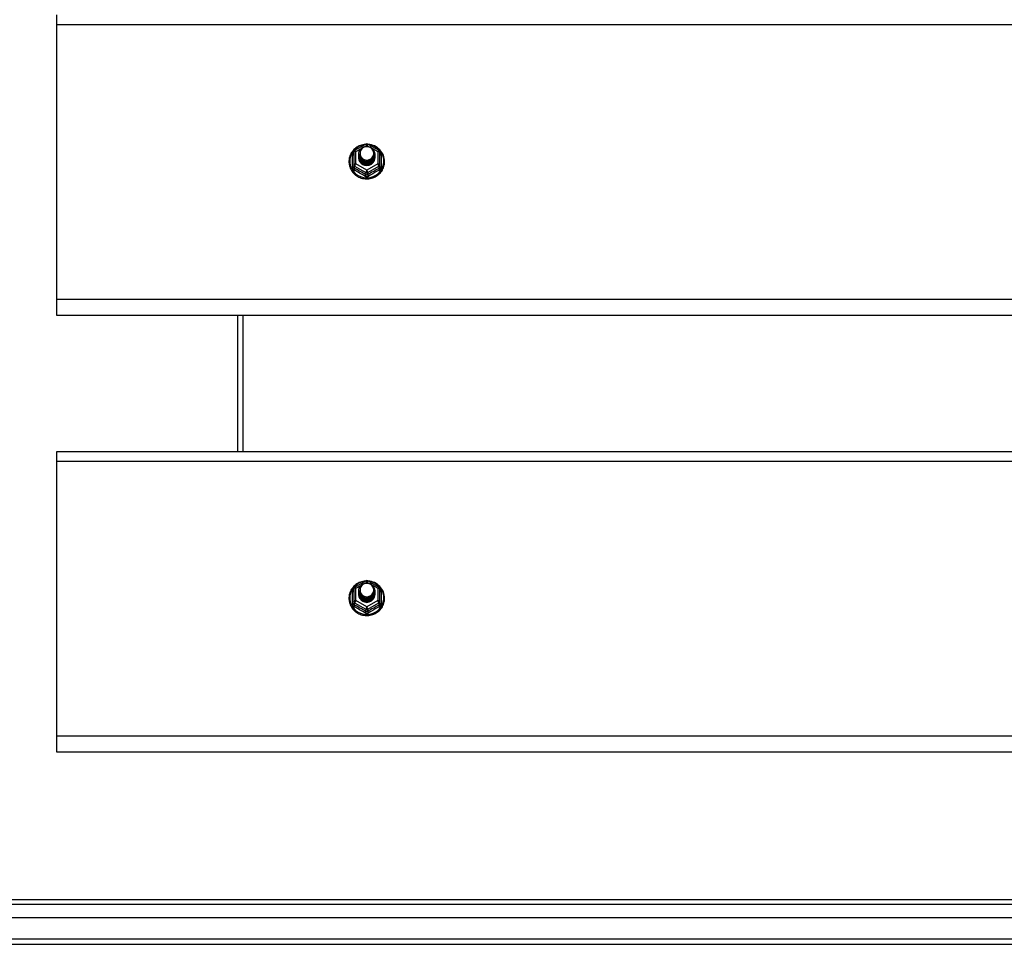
# Model space of a CAD drawing. Header units: inches. Extents: x 96 to 240, y 68 to 107.
# Tile 17 of 27: x 130 to 149, y 69 to 87. Entities that reach past the tile are written whole.
import ezdxf

# ---------------------------------------------------------------- set-up
doc = ezdxf.new("R2010")
doc.units = ezdxf.units.IN
doc.header["$MEASUREMENT"] = 0
doc.layers.add('Visible Edges(ANSI)', color=7, linetype='Continuous', lineweight=25)
doc.layers.add('Visible Tangent Edges(ANSI)', color=7, linetype='Continuous', lineweight=25)

msp = doc.modelspace()

# ---------------------------------------------------------------- linework, layer by layer
at = {"layer": 'Visible Edges(ANSI)'}
for p, q in [((130.608, 86.501), (130.608, 86.687)), ((130.608, 81.182), (130.608, 86.501)), ((136.374, 84.066), (136.588, 84.186)), ((136.627, 84.186), (136.841, 84.066)), ((136.354, 84.031), (136.354, 83.792)), ((136.454, 84), (136.454, 84.001)), ((136.454, 83.988), (136.454, 83.988)), ((136.454, 83.975), (136.454, 83.976)), ((136.454, 83.963), (136.454, 83.963)), ((136.454, 83.95), (136.454, 83.951)), ((136.454, 83.938), (136.454, 83.938)), ((136.454, 83.925), (136.454, 83.926)), ((136.761, 83.994), (136.761, 83.995)), ((136.761, 83.982), (136.761, 83.982)), ((136.761, 83.969), (136.761, 83.969)), ((136.761, 83.957), (136.761, 83.957)), ((136.761, 83.944), (136.761, 83.944)), ((136.761, 83.931), (136.761, 83.932)), ((136.862, 83.792), (136.862, 84.031)), ((136.354, 83.792), (136.354, 83.747)), ((136.59, 83.779), (136.588, 83.77)), ((136.862, 83.747), (136.862, 83.792)), ((130.608, 80.868), (130.608, 81.182)), ((167.242, 80.868), (130.608, 80.868)), ((134.108, 80.868), (134.108, 78.237)), ((130.608, 78.051), (130.608, 78.237)), ((130.608, 78.237), (167.242, 78.237)), ((130.608, 72.732), (130.608, 78.051)), ((136.374, 75.616), (136.588, 75.736)), ((136.627, 75.736), (136.841, 75.616)), ((136.354, 75.581), (136.354, 75.342)), ((136.454, 75.55), (136.454, 75.551)), ((136.454, 75.538), (136.454, 75.538)), ((136.454, 75.525), (136.454, 75.526)), ((136.454, 75.513), (136.454, 75.513)), ((136.454, 75.5), (136.454, 75.501)), ((136.454, 75.488), (136.454, 75.488)), ((136.761, 75.544), (136.761, 75.545)), ((136.761, 75.532), (136.761, 75.532)), ((136.761, 75.519), (136.761, 75.519)), ((136.761, 75.507), (136.761, 75.507)), ((136.761, 75.494), (136.761, 75.494)), ((136.761, 75.481), (136.761, 75.482)), ((136.862, 75.342), (136.862, 75.581)), ((136.354, 75.342), (136.354, 75.297)), ((136.454, 75.475), (136.454, 75.476)), ((136.59, 75.329), (136.588, 75.32)), ((136.862, 75.297), (136.862, 75.342)), ((130.608, 72.418), (130.608, 72.732)), ((167.242, 72.418), (130.608, 72.418)), ((97.005, 69.568), (167.211, 69.568)), ((167.399, 69.214), (96.816, 69.214)), ((96.207, 68.702), (168.009, 68.702))]:
    msp.add_line(p, q, dxfattribs=at)
at = {"layer": 'Visible Edges(ANSI)', "flags": 128}
for points in [[(136.582, 84.182), (136.557, 84.179), (136.532, 84.175), (136.508, 84.169), (136.485, 84.161), (136.462, 84.151), (136.439, 84.14), (136.418, 84.128), (136.398, 84.114), (136.378, 84.098), (136.36, 84.082), (136.344, 84.064), (136.328, 84.044), (136.314, 84.024), (136.302, 84.003), (136.291, 83.981), (136.282, 83.959), (136.274, 83.936), (136.269, 83.912), (136.265, 83.888), (136.263, 83.864), (136.263, 83.839), (136.264, 83.815), (136.268, 83.791), (136.273, 83.767), (136.28, 83.744), (136.288, 83.721), (136.299, 83.699), (136.311, 83.678), (136.324, 83.657), (136.339, 83.638), (136.356, 83.62), (136.373, 83.602), (136.392, 83.587), (136.412, 83.572), (136.433, 83.559), (136.455, 83.548), (136.478, 83.538), (136.502, 83.53), (136.526, 83.523), (136.55, 83.518), (136.575, 83.515), (136.6, 83.514), (136.625, 83.514), (136.649, 83.516), (136.674, 83.52), (136.698, 83.525), (136.722, 83.532), (136.745, 83.541), (136.768, 83.552), (136.79, 83.564), (136.81, 83.577), (136.83, 83.592), (136.849, 83.608), (136.866, 83.626), (136.882, 83.645), (136.896, 83.664), (136.909, 83.685), (136.921, 83.707), (136.93, 83.729), (136.938, 83.752), (136.945, 83.776), (136.949, 83.8), (136.952, 83.824), (136.953, 83.848)], [(136.475, 83.927), (136.459, 83.966), (136.454, 84.007), (136.462, 84.048), (136.482, 84.085), (136.512, 84.115), (136.55, 84.136), (136.592, 84.146), (136.636, 84.143), (136.677, 84.129), (136.713, 84.104), (136.74, 84.071), (136.757, 84.031), (136.761, 83.988), (136.753, 83.946), (136.733, 83.908), (136.703, 83.877), (136.666, 83.855), (136.623, 83.844), (136.579, 83.845), (136.538, 83.858), (136.502, 83.882), (136.475, 83.914), (136.459, 83.953), (136.454, 83.994)], [(136.492, 84.072), (136.491, 84.069), (136.489, 84.067), (136.488, 84.064), (136.487, 84.062), (136.486, 84.059), (136.485, 84.056), (136.484, 84.054), (136.483, 84.051), (136.482, 84.048), (136.482, 84.046), (136.481, 84.043), (136.48, 84.04), (136.48, 84.037), (136.479, 84.035), (136.479, 84.032), (136.479, 84.029), (136.478, 84.026), (136.478, 84.023), (136.478, 84.021), (136.478, 84.018), (136.478, 84.015), (136.478, 84.012), (136.478, 84.009), (136.478, 84.007)], [(136.494, 83.902), (136.516, 83.884), (136.543, 83.869), (136.571, 83.861), (136.601, 83.857), (136.631, 83.86), (136.66, 83.868), (136.686, 83.882), (136.71, 83.901), (136.728, 83.924), (136.742, 83.95), (136.75, 83.978), (136.752, 84.007), (136.747, 84.036), (136.736, 84.063), (136.72, 84.088), (136.699, 84.109), (136.674, 84.125), (136.645, 84.135), (136.616, 84.139), (136.586, 84.137), (136.557, 84.129), (136.531, 84.115), (136.509, 84.095), (136.492, 84.072)], [(136.953, 83.848), (136.951, 83.879), (136.947, 83.91), (136.939, 83.941), (136.929, 83.971), (136.916, 83.999), (136.9, 84.026), (136.881, 84.052), (136.86, 84.076), (136.837, 84.098), (136.812, 84.118), (136.786, 84.135), (136.757, 84.15), (136.728, 84.162), (136.697, 84.171), (136.666, 84.178), (136.634, 84.182)], [(136.454, 84), (136.454, 83.996), (136.454, 83.991), (136.455, 83.987), (136.455, 83.983), (136.456, 83.978), (136.457, 83.974), (136.458, 83.969), (136.459, 83.965), (136.46, 83.961), (136.461, 83.956), (136.463, 83.952), (136.464, 83.948), (136.466, 83.944), (136.468, 83.94), (136.47, 83.936), (136.472, 83.932), (136.474, 83.928), (136.477, 83.924), (136.479, 83.92), (136.482, 83.916), (136.485, 83.913), (136.488, 83.909), (136.491, 83.906), (136.494, 83.902)], [(136.454, 83.988), (136.455, 83.969), (136.459, 83.95), (136.466, 83.932), (136.475, 83.915), (136.486, 83.899), (136.499, 83.884), (136.514, 83.872), (136.531, 83.861), (136.549, 83.853), (136.568, 83.847), (136.588, 83.844), (136.608, 83.843), (136.628, 83.844), (136.647, 83.848), (136.666, 83.855), (136.684, 83.863), (136.701, 83.875), (136.716, 83.888), (136.729, 83.902), (136.741, 83.919), (136.75, 83.937), (136.756, 83.955), (136.76, 83.974), (136.761, 83.994)], [(136.761, 83.988), (136.761, 83.968), (136.757, 83.948), (136.751, 83.929), (136.743, 83.91), (136.732, 83.893), (136.718, 83.878), (136.703, 83.864), (136.686, 83.852), (136.668, 83.843), (136.648, 83.836), (136.628, 83.832), (136.608, 83.83), (136.587, 83.831), (136.567, 83.835), (136.547, 83.842), (136.529, 83.85), (136.512, 83.861), (136.497, 83.875), (136.484, 83.89), (136.473, 83.906), (136.464, 83.924), (136.458, 83.943), (136.455, 83.962), (136.454, 83.982)], [(136.454, 83.975), (136.455, 83.956), (136.459, 83.937), (136.466, 83.919), (136.475, 83.902), (136.486, 83.886), (136.499, 83.872), (136.514, 83.859), (136.531, 83.849), (136.549, 83.841), (136.568, 83.835), (136.588, 83.831), (136.608, 83.83), (136.628, 83.832), (136.647, 83.836), (136.666, 83.842), (136.684, 83.851), (136.701, 83.862), (136.716, 83.875), (136.729, 83.89), (136.741, 83.906), (136.75, 83.924), (136.756, 83.943), (136.76, 83.962), (136.761, 83.982)], [(136.761, 83.976), (136.761, 83.955), (136.757, 83.935), (136.751, 83.916), (136.743, 83.898), (136.732, 83.881), (136.718, 83.865), (136.703, 83.851), (136.686, 83.84), (136.668, 83.831), (136.648, 83.824), (136.628, 83.819), (136.608, 83.818), (136.587, 83.819), (136.567, 83.823), (136.547, 83.829), (136.529, 83.838), (136.512, 83.849), (136.497, 83.862), (136.484, 83.877), (136.473, 83.894), (136.464, 83.911), (136.458, 83.93), (136.455, 83.95), (136.454, 83.969)], [(136.454, 83.963), (136.455, 83.944), (136.459, 83.925), (136.466, 83.907), (136.475, 83.89), (136.486, 83.874), (136.499, 83.859), (136.514, 83.847), (136.531, 83.836), (136.549, 83.828), (136.568, 83.822), (136.588, 83.818), (136.608, 83.817), (136.628, 83.819), (136.647, 83.823), (136.666, 83.83), (136.684, 83.838), (136.701, 83.849), (136.716, 83.863), (136.729, 83.877), (136.741, 83.894), (136.75, 83.911), (136.756, 83.93), (136.76, 83.949), (136.761, 83.969)], [(136.761, 83.963), (136.761, 83.943), (136.757, 83.923), (136.751, 83.904), (136.743, 83.885), (136.732, 83.868), (136.718, 83.853), (136.703, 83.839), (136.686, 83.827), (136.668, 83.818), (136.648, 83.811), (136.628, 83.807), (136.608, 83.805), (136.587, 83.806), (136.567, 83.81), (136.547, 83.816), (136.529, 83.825), (136.512, 83.836), (136.497, 83.849), (136.484, 83.864), (136.473, 83.881), (136.464, 83.899), (136.458, 83.918), (136.455, 83.937), (136.454, 83.957)], [(136.454, 83.95), (136.455, 83.931), (136.459, 83.912), (136.466, 83.894), (136.475, 83.877), (136.486, 83.861), (136.499, 83.847), (136.514, 83.834), (136.531, 83.824), (136.549, 83.815), (136.568, 83.809), (136.588, 83.806), (136.608, 83.805), (136.628, 83.806), (136.647, 83.81), (136.666, 83.817), (136.684, 83.826), (136.701, 83.837), (136.716, 83.85), (136.729, 83.865), (136.741, 83.881), (136.75, 83.899), (136.756, 83.918), (136.76, 83.937), (136.761, 83.957)], [(136.761, 83.95), (136.761, 83.93), (136.757, 83.91), (136.751, 83.891), (136.743, 83.873), (136.732, 83.856), (136.718, 83.84), (136.703, 83.826), (136.686, 83.815), (136.668, 83.805), (136.648, 83.799), (136.628, 83.794), (136.608, 83.793), (136.587, 83.794), (136.567, 83.798), (136.547, 83.804), (136.529, 83.813), (136.512, 83.824), (136.497, 83.837), (136.484, 83.852), (136.473, 83.868), (136.464, 83.886), (136.458, 83.905), (136.455, 83.925), (136.454, 83.944)], [(136.454, 83.938), (136.455, 83.919), (136.459, 83.9), (136.466, 83.882), (136.475, 83.865), (136.486, 83.849), (136.499, 83.834), (136.514, 83.822), (136.531, 83.811), (136.549, 83.803), (136.568, 83.797), (136.588, 83.793), (136.608, 83.792), (136.628, 83.794), (136.647, 83.798), (136.666, 83.804), (136.684, 83.813), (136.701, 83.824), (136.716, 83.837), (136.729, 83.852), (136.741, 83.869), (136.75, 83.886), (136.756, 83.905), (136.76, 83.924), (136.761, 83.944)], [(136.761, 83.938), (136.761, 83.918), (136.757, 83.898), (136.751, 83.878), (136.743, 83.86), (136.732, 83.843), (136.718, 83.827), (136.703, 83.814), (136.686, 83.802), (136.668, 83.793), (136.648, 83.786), (136.628, 83.782), (136.608, 83.78), (136.587, 83.781), (136.567, 83.785), (136.547, 83.791), (136.529, 83.8), (136.512, 83.811), (136.497, 83.824), (136.484, 83.839), (136.473, 83.856), (136.464, 83.874), (136.458, 83.893), (136.455, 83.912), (136.454, 83.932)], [(136.454, 83.925), (136.455, 83.906), (136.459, 83.887), (136.466, 83.869), (136.475, 83.852), (136.486, 83.836), (136.499, 83.822), (136.514, 83.809), (136.531, 83.799), (136.549, 83.79), (136.568, 83.784), (136.588, 83.781), (136.608, 83.78), (136.628, 83.781), (136.647, 83.785), (136.666, 83.792), (136.684, 83.801), (136.701, 83.812), (136.716, 83.825), (136.729, 83.84), (136.741, 83.856), (136.75, 83.874), (136.756, 83.892), (136.76, 83.912), (136.761, 83.931)], [(136.588, 83.77), (136.58, 83.772), (136.572, 83.773), (136.564, 83.776), (136.556, 83.778), (136.549, 83.781), (136.541, 83.784), (136.534, 83.788), (136.527, 83.792), (136.52, 83.797), (136.513, 83.801), (136.507, 83.806), (136.501, 83.812), (136.496, 83.818), (136.49, 83.824), (136.485, 83.83), (136.48, 83.836), (136.476, 83.843), (136.472, 83.85), (136.469, 83.857), (136.466, 83.864), (136.463, 83.872), (136.461, 83.879), (136.459, 83.887), (136.457, 83.895)], [(136.492, 83.941), (136.491, 83.941), (136.491, 83.94), (136.49, 83.94), (136.489, 83.939), (136.489, 83.938), (136.488, 83.938), (136.487, 83.937), (136.486, 83.937), (136.486, 83.936), (136.485, 83.935), (136.484, 83.935), (136.484, 83.934), (136.483, 83.934), (136.482, 83.933), (136.481, 83.932), (136.481, 83.932), (136.48, 83.931), (136.479, 83.931), (136.479, 83.93), (136.478, 83.929), (136.477, 83.929), (136.476, 83.928), (136.476, 83.928), (136.475, 83.927)], [(136.478, 84.007), (136.478, 84.004), (136.478, 84.001), (136.478, 83.998), (136.478, 83.995), (136.478, 83.993), (136.478, 83.99), (136.478, 83.987), (136.479, 83.984), (136.479, 83.981), (136.479, 83.979), (136.48, 83.976), (136.481, 83.973), (136.481, 83.97), (136.482, 83.968), (136.483, 83.965), (136.483, 83.962), (136.484, 83.96), (136.485, 83.957), (136.486, 83.954), (136.487, 83.952), (136.488, 83.949), (136.49, 83.947), (136.491, 83.944), (136.492, 83.941)], [(136.582, 75.732), (136.557, 75.729), (136.532, 75.725), (136.508, 75.719), (136.485, 75.711), (136.462, 75.701), (136.439, 75.69), (136.418, 75.678), (136.398, 75.664), (136.378, 75.648), (136.36, 75.632), (136.344, 75.614), (136.328, 75.594), (136.314, 75.574), (136.302, 75.553), (136.291, 75.531), (136.282, 75.509), (136.274, 75.486), (136.269, 75.462), (136.265, 75.438), (136.263, 75.414), (136.263, 75.389), (136.264, 75.365), (136.268, 75.341), (136.273, 75.317), (136.28, 75.294), (136.288, 75.271), (136.299, 75.249), (136.311, 75.228), (136.324, 75.207), (136.339, 75.188), (136.356, 75.17), (136.373, 75.152), (136.392, 75.137), (136.412, 75.122), (136.433, 75.109), (136.455, 75.098), (136.478, 75.088), (136.502, 75.08), (136.526, 75.073), (136.55, 75.068), (136.575, 75.065), (136.6, 75.064), (136.625, 75.064), (136.649, 75.066), (136.674, 75.07), (136.698, 75.075), (136.722, 75.082), (136.745, 75.091), (136.768, 75.102), (136.79, 75.114), (136.81, 75.127), (136.83, 75.142), (136.849, 75.158), (136.866, 75.176), (136.882, 75.195), (136.896, 75.214), (136.909, 75.235), (136.921, 75.257), (136.93, 75.279), (136.938, 75.302), (136.945, 75.326), (136.949, 75.35), (136.952, 75.374), (136.953, 75.398)], [(136.475, 75.477), (136.459, 75.516), (136.454, 75.557), (136.462, 75.598), (136.482, 75.635), (136.512, 75.665), (136.55, 75.686), (136.592, 75.696), (136.636, 75.693), (136.677, 75.679), (136.713, 75.654), (136.74, 75.621), (136.757, 75.581), (136.761, 75.538), (136.753, 75.496), (136.733, 75.458), (136.703, 75.427), (136.666, 75.405), (136.623, 75.394), (136.579, 75.395), (136.538, 75.408), (136.502, 75.432), (136.475, 75.464), (136.459, 75.503), (136.454, 75.544)], [(136.494, 75.452), (136.516, 75.434), (136.543, 75.419), (136.571, 75.411), (136.601, 75.407), (136.631, 75.41), (136.66, 75.418), (136.686, 75.432), (136.71, 75.451), (136.728, 75.474), (136.742, 75.5), (136.75, 75.528), (136.752, 75.557), (136.747, 75.586), (136.736, 75.613), (136.72, 75.638), (136.699, 75.659), (136.674, 75.675), (136.645, 75.685), (136.616, 75.689), (136.586, 75.687), (136.557, 75.679), (136.531, 75.665), (136.509, 75.645), (136.492, 75.622)], [(136.953, 75.398), (136.951, 75.429), (136.947, 75.46), (136.939, 75.491), (136.929, 75.521), (136.916, 75.549), (136.9, 75.576), (136.881, 75.602), (136.86, 75.626), (136.837, 75.648), (136.812, 75.668), (136.786, 75.685), (136.757, 75.7), (136.728, 75.712), (136.697, 75.721), (136.666, 75.728), (136.634, 75.732)], [(136.454, 75.55), (136.454, 75.546), (136.454, 75.541), (136.455, 75.537), (136.455, 75.533), (136.456, 75.528), (136.457, 75.524), (136.458, 75.519), (136.459, 75.515), (136.46, 75.511), (136.461, 75.506), (136.463, 75.502), (136.464, 75.498), (136.466, 75.494), (136.468, 75.49), (136.47, 75.486), (136.472, 75.482), (136.474, 75.478), (136.477, 75.474), (136.479, 75.47), (136.482, 75.466), (136.485, 75.463), (136.488, 75.459), (136.491, 75.456), (136.494, 75.452)], [(136.454, 75.538), (136.455, 75.519), (136.459, 75.5), (136.466, 75.482), (136.475, 75.465), (136.486, 75.449), (136.499, 75.434), (136.514, 75.422), (136.531, 75.411), (136.549, 75.403), (136.568, 75.397), (136.588, 75.394), (136.608, 75.393), (136.628, 75.394), (136.647, 75.398), (136.666, 75.405), (136.684, 75.413), (136.701, 75.425), (136.716, 75.438), (136.729, 75.452), (136.741, 75.469), (136.75, 75.487), (136.756, 75.505), (136.76, 75.524), (136.761, 75.544)], [(136.761, 75.538), (136.761, 75.518), (136.757, 75.498), (136.751, 75.479), (136.743, 75.46), (136.732, 75.443), (136.718, 75.428), (136.703, 75.414), (136.686, 75.402), (136.668, 75.393), (136.648, 75.386), (136.628, 75.382), (136.608, 75.38), (136.587, 75.381), (136.567, 75.385), (136.547, 75.392), (136.529, 75.4), (136.512, 75.411), (136.497, 75.425), (136.484, 75.44), (136.473, 75.456), (136.464, 75.474), (136.458, 75.493), (136.455, 75.512), (136.454, 75.532)], [(136.454, 75.525), (136.455, 75.506), (136.459, 75.487), (136.466, 75.469), (136.475, 75.452), (136.486, 75.436), (136.499, 75.422), (136.514, 75.409), (136.531, 75.399), (136.549, 75.391), (136.568, 75.385), (136.588, 75.381), (136.608, 75.38), (136.628, 75.382), (136.647, 75.386), (136.666, 75.392), (136.684, 75.401), (136.701, 75.412), (136.716, 75.425), (136.729, 75.44), (136.741, 75.456), (136.75, 75.474), (136.756, 75.493), (136.76, 75.512), (136.761, 75.532)], [(136.761, 75.526), (136.761, 75.505), (136.757, 75.485), (136.751, 75.466), (136.743, 75.448), (136.732, 75.431), (136.718, 75.415), (136.703, 75.401), (136.686, 75.39), (136.668, 75.381), (136.648, 75.374), (136.628, 75.369), (136.608, 75.368), (136.587, 75.369), (136.567, 75.373), (136.547, 75.379), (136.529, 75.388), (136.512, 75.399), (136.497, 75.412), (136.484, 75.427), (136.473, 75.444), (136.464, 75.461), (136.458, 75.48), (136.455, 75.5), (136.454, 75.519)], [(136.454, 75.513), (136.455, 75.494), (136.459, 75.475), (136.466, 75.457), (136.475, 75.44), (136.486, 75.424), (136.499, 75.409), (136.514, 75.397), (136.531, 75.386), (136.549, 75.378), (136.568, 75.372), (136.588, 75.368), (136.608, 75.367), (136.628, 75.369), (136.647, 75.373), (136.666, 75.38), (136.684, 75.388), (136.701, 75.399), (136.716, 75.413), (136.729, 75.427), (136.741, 75.444), (136.75, 75.461), (136.756, 75.48), (136.76, 75.499), (136.761, 75.519)], [(136.761, 75.513), (136.761, 75.493), (136.757, 75.473), (136.751, 75.454), (136.743, 75.435), (136.732, 75.418), (136.718, 75.403), (136.703, 75.389), (136.686, 75.377), (136.668, 75.368), (136.648, 75.361), (136.628, 75.357), (136.608, 75.355), (136.587, 75.356), (136.567, 75.36), (136.547, 75.366), (136.529, 75.375), (136.512, 75.386), (136.497, 75.399), (136.484, 75.414), (136.473, 75.431), (136.464, 75.449), (136.458, 75.468), (136.455, 75.487), (136.454, 75.507)], [(136.454, 75.5), (136.455, 75.481), (136.459, 75.462), (136.466, 75.444), (136.475, 75.427), (136.486, 75.411), (136.499, 75.397), (136.514, 75.384), (136.531, 75.374), (136.549, 75.365), (136.568, 75.359), (136.588, 75.356), (136.608, 75.355), (136.628, 75.356), (136.647, 75.36), (136.666, 75.367), (136.684, 75.376), (136.701, 75.387), (136.716, 75.4), (136.729, 75.415), (136.741, 75.431), (136.75, 75.449), (136.756, 75.468), (136.76, 75.487), (136.761, 75.507)], [(136.761, 75.5), (136.761, 75.48), (136.757, 75.46), (136.751, 75.441), (136.743, 75.423), (136.732, 75.406), (136.718, 75.39), (136.703, 75.376), (136.686, 75.365), (136.668, 75.355), (136.648, 75.349), (136.628, 75.344), (136.608, 75.343), (136.587, 75.344), (136.567, 75.348), (136.547, 75.354), (136.529, 75.363), (136.512, 75.374), (136.497, 75.387), (136.484, 75.402), (136.473, 75.418), (136.464, 75.436), (136.458, 75.455), (136.455, 75.475), (136.454, 75.494)], [(136.454, 75.488), (136.455, 75.469), (136.459, 75.45), (136.466, 75.432), (136.475, 75.415), (136.486, 75.399), (136.499, 75.384), (136.514, 75.372), (136.531, 75.361), (136.549, 75.353), (136.568, 75.347), (136.588, 75.343), (136.608, 75.342), (136.628, 75.344), (136.647, 75.348), (136.666, 75.354), (136.684, 75.363), (136.701, 75.374), (136.716, 75.387), (136.729, 75.402), (136.741, 75.419), (136.75, 75.436), (136.756, 75.455), (136.76, 75.474), (136.761, 75.494)], [(136.761, 75.488), (136.761, 75.468), (136.757, 75.448), (136.751, 75.428), (136.743, 75.41), (136.732, 75.393), (136.718, 75.377), (136.703, 75.364), (136.686, 75.352), (136.668, 75.343), (136.648, 75.336), (136.628, 75.332), (136.608, 75.33), (136.587, 75.331), (136.567, 75.335), (136.547, 75.341), (136.529, 75.35), (136.512, 75.361), (136.497, 75.374), (136.484, 75.389), (136.473, 75.406), (136.464, 75.424), (136.458, 75.443), (136.455, 75.462), (136.454, 75.482)], [(136.454, 75.475), (136.455, 75.456), (136.459, 75.437), (136.466, 75.419), (136.475, 75.402), (136.486, 75.386), (136.499, 75.372), (136.514, 75.359), (136.531, 75.349), (136.549, 75.34), (136.568, 75.334), (136.588, 75.331), (136.608, 75.33), (136.628, 75.331), (136.647, 75.335), (136.666, 75.342), (136.684, 75.351), (136.701, 75.362), (136.716, 75.375), (136.729, 75.39), (136.741, 75.406), (136.75, 75.424), (136.756, 75.442), (136.76, 75.462), (136.761, 75.481)], [(136.492, 75.491), (136.491, 75.491), (136.491, 75.49), (136.49, 75.49), (136.489, 75.489), (136.489, 75.488), (136.488, 75.488), (136.487, 75.487), (136.486, 75.487), (136.486, 75.486), (136.485, 75.485), (136.484, 75.485), (136.484, 75.484), (136.483, 75.484), (136.482, 75.483), (136.481, 75.482), (136.481, 75.482), (136.48, 75.481), (136.479, 75.481), (136.479, 75.48), (136.478, 75.479), (136.477, 75.479), (136.476, 75.478), (136.476, 75.478), (136.475, 75.477)], [(136.492, 75.622), (136.491, 75.619), (136.489, 75.617), (136.488, 75.614), (136.487, 75.612), (136.486, 75.609), (136.485, 75.606), (136.484, 75.604), (136.483, 75.601), (136.482, 75.598), (136.482, 75.596), (136.481, 75.593), (136.48, 75.59), (136.48, 75.587), (136.479, 75.585), (136.479, 75.582), (136.479, 75.579), (136.478, 75.576), (136.478, 75.573), (136.478, 75.571), (136.478, 75.568), (136.478, 75.565), (136.478, 75.562), (136.478, 75.559), (136.478, 75.557)], [(136.478, 75.557), (136.478, 75.554), (136.478, 75.551), (136.478, 75.548), (136.478, 75.545), (136.478, 75.543), (136.478, 75.54), (136.478, 75.537), (136.479, 75.534), (136.479, 75.531), (136.479, 75.529), (136.48, 75.526), (136.481, 75.523), (136.481, 75.52), (136.482, 75.518), (136.483, 75.515), (136.483, 75.512), (136.484, 75.51), (136.485, 75.507), (136.486, 75.504), (136.487, 75.502), (136.488, 75.499), (136.49, 75.497), (136.491, 75.494), (136.492, 75.491)], [(136.588, 75.32), (136.58, 75.322), (136.572, 75.323), (136.564, 75.326), (136.556, 75.328), (136.549, 75.331), (136.541, 75.334), (136.534, 75.338), (136.527, 75.342), (136.52, 75.347), (136.513, 75.351), (136.507, 75.356), (136.501, 75.362), (136.496, 75.368), (136.49, 75.374), (136.485, 75.38), (136.48, 75.386), (136.476, 75.393), (136.472, 75.4), (136.469, 75.407), (136.466, 75.414), (136.463, 75.422), (136.461, 75.429), (136.459, 75.437), (136.457, 75.445)]]:
    msp.add_lwpolyline(points, dxfattribs=at)
at = {"layer": 'Visible Edges(ANSI)'}
for centre, start, end in [((136.393, 84.031), 119.1745, 180), ((136.608, 84.151), 60.8255, 119.1745), ((136.822, 84.031), 0, 60.8255), ((136.608, 75.701), 60.8255, 119.1745), ((136.393, 75.581), 119.1745, 180), ((136.822, 75.581), 0, 60.8255)]:
    msp.add_arc(centre, 0.0394, start, end, dxfattribs=at)
for centre, major_axis, start_param, end_param in [((136.608, 84.007), (0.134, 0), 3.671471, 8.899926), ((136.608, 83.922), (-0.158, 0), 6.032414, 9.675269), ((136.608, 84.002), (0.154, 0), 3.669461, 3.875388), ((136.608, 75.557), (0.134, 0), 3.671471, 8.899926), ((136.608, 75.472), (-0.158, 0), 6.032414, 9.675269), ((136.608, 75.552), (0.154, 0), 3.669461, 3.875388)]:
    msp.add_ellipse(centre, major_axis=major_axis, ratio=0.966998, start_param=start_param, end_param=end_param, dxfattribs=at)
at = {"layer": 'Visible Tangent Edges(ANSI)'}
for p, q in [((130.608, 86.501), (167.242, 86.501)), ((136.393, 84.041), (136.491, 84.096)), ((136.576, 84.143), (136.608, 84.161)), ((136.608, 84.161), (136.642, 84.142)), ((136.717, 84.1), (136.822, 84.041)), ((136.329, 83.744), (136.329, 83.971)), ((136.393, 83.802), (136.393, 84.041)), ((136.822, 84.041), (136.822, 83.802)), ((136.886, 83.971), (136.886, 83.744)), ((136.373, 83.759), (136.588, 83.639)), ((136.373, 83.714), (136.373, 83.759)), ((136.608, 83.682), (136.393, 83.802)), ((136.822, 83.802), (136.608, 83.682)), ((136.627, 83.639), (136.842, 83.759)), ((136.842, 83.759), (136.842, 83.714)), ((136.588, 83.639), (136.588, 83.594)), ((136.627, 83.594), (136.627, 83.639)), ((167.242, 81.182), (130.608, 81.182)), ((134.207, 80.868), (134.207, 78.237)), ((130.608, 78.051), (167.242, 78.051)), ((136.576, 75.693), (136.608, 75.711)), ((136.608, 75.711), (136.642, 75.692)), ((136.329, 75.294), (136.329, 75.521)), ((136.393, 75.591), (136.491, 75.646)), ((136.393, 75.352), (136.393, 75.591)), ((136.717, 75.65), (136.822, 75.591)), ((136.822, 75.591), (136.822, 75.352)), ((136.886, 75.521), (136.886, 75.294)), ((136.373, 75.309), (136.588, 75.189)), ((136.373, 75.264), (136.373, 75.309)), ((136.608, 75.232), (136.393, 75.352)), ((136.822, 75.352), (136.608, 75.232)), ((136.627, 75.189), (136.842, 75.309)), ((136.842, 75.309), (136.842, 75.264)), ((136.588, 75.189), (136.588, 75.144)), ((136.627, 75.144), (136.627, 75.189)), ((167.242, 72.732), (130.608, 72.732)), ((167.341, 69.469), (96.875, 69.469)), ((168.009, 68.801), (96.207, 68.801))]:
    msp.add_line(p, q, dxfattribs=at)
at = {"layer": 'Visible Tangent Edges(ANSI)', "flags": 128}
for points in [[(136.354, 84.024), (136.352, 84.022), (136.35, 84.02), (136.348, 84.018), (136.347, 84.016), (136.345, 84.014), (136.343, 84.012), (136.342, 84.01), (136.341, 84.008), (136.339, 84.006), (136.338, 84.004), (136.337, 84.002), (136.336, 83.999), (136.335, 83.997), (136.334, 83.995), (136.333, 83.992), (136.332, 83.99), (136.332, 83.988), (136.331, 83.985), (136.331, 83.983), (136.33, 83.981), (136.33, 83.978), (136.33, 83.976), (136.33, 83.974), (136.329, 83.971)], [(136.886, 83.971), (136.886, 83.974), (136.886, 83.976), (136.885, 83.978), (136.885, 83.981), (136.885, 83.983), (136.884, 83.985), (136.884, 83.988), (136.883, 83.99), (136.882, 83.992), (136.881, 83.995), (136.881, 83.997), (136.88, 83.999), (136.878, 84.002), (136.877, 84.004), (136.876, 84.006), (136.875, 84.008), (136.873, 84.01), (136.872, 84.012), (136.87, 84.014), (136.869, 84.016), (136.867, 84.018), (136.865, 84.02), (136.863, 84.022), (136.862, 84.024)], [(136.329, 83.744), (136.33, 83.741), (136.33, 83.738), (136.33, 83.734), (136.331, 83.731), (136.331, 83.728), (136.332, 83.725), (136.333, 83.722), (136.334, 83.719), (136.335, 83.716), (136.336, 83.713), (136.338, 83.71), (136.34, 83.707), (136.341, 83.704), (136.343, 83.702), (136.345, 83.699), (136.347, 83.697), (136.349, 83.694), (136.351, 83.692), (136.354, 83.69), (136.356, 83.688), (136.359, 83.686), (136.361, 83.685), (136.364, 83.683), (136.367, 83.682)], [(136.373, 83.714), (136.372, 83.715), (136.371, 83.715), (136.369, 83.716), (136.368, 83.717), (136.367, 83.718), (136.365, 83.719), (136.364, 83.72), (136.363, 83.722), (136.362, 83.723), (136.361, 83.724), (136.36, 83.726), (136.359, 83.727), (136.358, 83.728), (136.357, 83.73), (136.357, 83.732), (136.356, 83.733), (136.356, 83.735), (136.355, 83.736), (136.355, 83.738), (136.354, 83.74), (136.354, 83.742), (136.354, 83.743), (136.354, 83.745), (136.354, 83.747)], [(136.862, 83.747), (136.862, 83.745), (136.861, 83.743), (136.861, 83.742), (136.861, 83.74), (136.861, 83.738), (136.86, 83.736), (136.86, 83.735), (136.859, 83.733), (136.859, 83.732), (136.858, 83.73), (136.857, 83.728), (136.856, 83.727), (136.855, 83.726), (136.854, 83.724), (136.853, 83.723), (136.852, 83.722), (136.851, 83.72), (136.85, 83.719), (136.849, 83.718), (136.847, 83.717), (136.846, 83.716), (136.845, 83.715), (136.843, 83.715), (136.842, 83.714)], [(136.848, 83.682), (136.851, 83.683), (136.854, 83.685), (136.857, 83.686), (136.859, 83.688), (136.862, 83.69), (136.864, 83.692), (136.866, 83.694), (136.868, 83.697), (136.87, 83.699), (136.872, 83.702), (136.874, 83.704), (136.876, 83.707), (136.877, 83.71), (136.879, 83.713), (136.88, 83.716), (136.881, 83.719), (136.882, 83.722), (136.883, 83.725), (136.884, 83.728), (136.885, 83.731), (136.885, 83.734), (136.886, 83.738), (136.886, 83.741), (136.886, 83.744)], [(136.57, 83.568), (136.573, 83.566), (136.576, 83.565), (136.579, 83.563), (136.582, 83.562), (136.585, 83.561), (136.588, 83.56), (136.591, 83.559), (136.595, 83.559), (136.598, 83.558), (136.601, 83.558), (136.604, 83.557), (136.608, 83.557), (136.611, 83.557), (136.614, 83.558), (136.617, 83.558), (136.621, 83.559), (136.624, 83.559), (136.627, 83.56), (136.63, 83.561), (136.633, 83.562), (136.636, 83.563), (136.639, 83.565), (136.642, 83.566), (136.645, 83.568)], [(136.627, 83.594), (136.626, 83.593), (136.624, 83.592), (136.623, 83.592), (136.621, 83.591), (136.62, 83.59), (136.618, 83.59), (136.616, 83.589), (136.615, 83.589), (136.613, 83.589), (136.611, 83.588), (136.609, 83.588), (136.608, 83.588), (136.606, 83.588), (136.604, 83.588), (136.603, 83.589), (136.601, 83.589), (136.599, 83.589), (136.597, 83.59), (136.596, 83.59), (136.594, 83.591), (136.593, 83.592), (136.591, 83.592), (136.589, 83.593), (136.588, 83.594)], [(136.354, 75.574), (136.352, 75.572), (136.35, 75.57), (136.348, 75.568), (136.347, 75.566), (136.345, 75.564), (136.343, 75.562), (136.342, 75.56), (136.341, 75.558), (136.339, 75.556), (136.338, 75.554), (136.337, 75.552), (136.336, 75.549), (136.335, 75.547), (136.334, 75.545), (136.333, 75.542), (136.332, 75.54), (136.332, 75.538), (136.331, 75.535), (136.331, 75.533), (136.33, 75.531), (136.33, 75.528), (136.33, 75.526), (136.33, 75.524), (136.329, 75.521)], [(136.886, 75.521), (136.886, 75.524), (136.886, 75.526), (136.885, 75.528), (136.885, 75.531), (136.885, 75.533), (136.884, 75.535), (136.884, 75.538), (136.883, 75.54), (136.882, 75.542), (136.881, 75.545), (136.881, 75.547), (136.88, 75.549), (136.878, 75.552), (136.877, 75.554), (136.876, 75.556), (136.875, 75.558), (136.873, 75.56), (136.872, 75.562), (136.87, 75.564), (136.869, 75.566), (136.867, 75.568), (136.865, 75.57), (136.863, 75.572), (136.862, 75.574)], [(136.329, 75.294), (136.33, 75.291), (136.33, 75.288), (136.33, 75.284), (136.331, 75.281), (136.331, 75.278), (136.332, 75.275), (136.333, 75.272), (136.334, 75.269), (136.335, 75.266), (136.336, 75.263), (136.338, 75.26), (136.34, 75.257), (136.341, 75.254), (136.343, 75.252), (136.345, 75.249), (136.347, 75.247), (136.349, 75.244), (136.351, 75.242), (136.354, 75.24), (136.356, 75.238), (136.359, 75.236), (136.361, 75.235), (136.364, 75.233), (136.367, 75.232)], [(136.373, 75.264), (136.372, 75.265), (136.371, 75.265), (136.369, 75.266), (136.368, 75.267), (136.367, 75.268), (136.365, 75.269), (136.364, 75.27), (136.363, 75.272), (136.362, 75.273), (136.361, 75.274), (136.36, 75.276), (136.359, 75.277), (136.358, 75.278), (136.357, 75.28), (136.357, 75.282), (136.356, 75.283), (136.356, 75.285), (136.355, 75.286), (136.355, 75.288), (136.354, 75.29), (136.354, 75.292), (136.354, 75.293), (136.354, 75.295), (136.354, 75.297)], [(136.862, 75.297), (136.862, 75.295), (136.861, 75.293), (136.861, 75.292), (136.861, 75.29), (136.861, 75.288), (136.86, 75.286), (136.86, 75.285), (136.859, 75.283), (136.859, 75.282), (136.858, 75.28), (136.857, 75.278), (136.856, 75.277), (136.855, 75.276), (136.854, 75.274), (136.853, 75.273), (136.852, 75.272), (136.851, 75.27), (136.85, 75.269), (136.849, 75.268), (136.847, 75.267), (136.846, 75.266), (136.845, 75.265), (136.843, 75.265), (136.842, 75.264)], [(136.848, 75.232), (136.851, 75.233), (136.854, 75.235), (136.857, 75.236), (136.859, 75.238), (136.862, 75.24), (136.864, 75.242), (136.866, 75.244), (136.868, 75.247), (136.87, 75.249), (136.872, 75.252), (136.874, 75.254), (136.876, 75.257), (136.877, 75.26), (136.879, 75.263), (136.88, 75.266), (136.881, 75.269), (136.882, 75.272), (136.883, 75.275), (136.884, 75.278), (136.885, 75.281), (136.885, 75.284), (136.886, 75.288), (136.886, 75.291), (136.886, 75.294)], [(136.57, 75.118), (136.573, 75.116), (136.576, 75.115), (136.579, 75.113), (136.582, 75.112), (136.585, 75.111), (136.588, 75.11), (136.591, 75.109), (136.595, 75.109), (136.598, 75.108), (136.601, 75.108), (136.604, 75.107), (136.608, 75.107), (136.611, 75.107), (136.614, 75.108), (136.617, 75.108), (136.621, 75.109), (136.624, 75.109), (136.627, 75.11), (136.63, 75.111), (136.633, 75.112), (136.636, 75.113), (136.639, 75.115), (136.642, 75.116), (136.645, 75.118)], [(136.627, 75.144), (136.626, 75.143), (136.624, 75.142), (136.623, 75.142), (136.621, 75.141), (136.62, 75.14), (136.618, 75.14), (136.616, 75.139), (136.615, 75.139), (136.613, 75.139), (136.611, 75.138), (136.609, 75.138), (136.608, 75.138), (136.606, 75.138), (136.604, 75.138), (136.603, 75.139), (136.601, 75.139), (136.599, 75.139), (136.597, 75.14), (136.596, 75.14), (136.594, 75.141), (136.593, 75.142), (136.591, 75.142), (136.589, 75.143), (136.588, 75.144)]]:
    msp.add_lwpolyline(points, dxfattribs=at)
at = {"layer": 'Visible Tangent Edges(ANSI)'}
for centre, major_axis, ratio, start_param, end_param in [((136.608, 83.854), (0.331, 0), 0.966998, 1.708073, 7.716705), ((136.393, 84.031), (-0.0192, 0.0344), 0.127392, 4.936728, 6.283185), ((136.608, 84.151), (-0.0192, 0.0344), 0.127392, 4.936728, 6.283185), ((136.608, 84.151), (0.0192, 0.0344), 0.127392, 0, 1.346458), ((136.822, 84.031), (0.0192, 0.0344), 0.127392, 0, 1.346458), ((136.314, 83.987), (0.0394, 0), 0.420933, 5.107073, 6.283185), ((136.393, 84.031), (-0.0394, 0), 0.254784, 4.712389, 6.283185), ((136.822, 84.031), (0.0394, 0), 0.254784, 0, 1.570796), ((136.901, 83.987), (-0.0394, 0), 0.420933, 0, 1.176113), ((136.314, 83.747), (0.0394, 0), 0.080687, 5.107073, 6.283185), ((136.393, 83.792), (-0.0394, 0), 0.254784, 4.712389, 6.283185), ((136.393, 83.792), (-0.0394, 0), 0.966998, 0, 1.047198), ((136.354, 83.681), (0.0178, 0.0351), 0.295528, 4.874003, 6.050115), ((136.469, 83.457), (0.573, -0.342), 0.220649, 1.524932, 1.878631), ((136.393, 83.792), (-0.0192, -0.0344), 0.127392, 4.48805, 6.058847), ((136.481, 83.478), (-0.605, 0.361), 0.220649, 4.666525, 5.020223), ((136.608, 83.672), (-0.0192, -0.0344), 0.127392, 4.48805, 6.058847), ((136.608, 83.672), (0.0192, -0.0344), 0.127392, 0.224339, 1.795135), ((136.735, 83.478), (-0.605, -0.361), 0.220649, 4.404555, 4.758253), ((136.747, 83.457), (0.573, 0.342), 0.220649, 1.262962, 1.61666), ((136.822, 83.792), (0.0394, 0), 0.254784, 0, 1.570796), ((136.822, 83.792), (0.0192, -0.0344), 0.127392, 0.224339, 1.795135), ((136.862, 83.681), (-0.0178, 0.0351), 0.295528, 0.23307, 1.409183), ((136.822, 83.792), (0.0394, 0), 0.966998, 5.235988, 6.283185), ((136.901, 83.747), (-0.0394, 0), 0.080687, 0, 1.176113), ((136.568, 83.561), (0.0205, 0.0336), 0.044718, 0.222707, 1.398819), ((136.608, 83.672), (0.0394, 0), 0.966998, 4.18879, 5.235988), ((136.647, 83.561), (-0.0205, 0.0336), 0.044718, 4.884366, 6.060479), ((136.608, 75.404), (0.331, 0), 0.966998, 1.708073, 7.716705), ((136.608, 75.701), (-0.0192, 0.0344), 0.127392, 4.936728, 6.283185), ((136.608, 75.701), (0.0192, 0.0344), 0.127392, 0, 1.346458), ((136.314, 75.537), (0.0394, 0), 0.420933, 5.107073, 6.283185), ((136.393, 75.581), (-0.0394, 0), 0.254784, 4.712389, 6.283185), ((136.393, 75.581), (-0.0192, 0.0344), 0.127392, 4.936728, 6.283185), ((136.822, 75.581), (0.0192, 0.0344), 0.127392, 0, 1.346458), ((136.822, 75.581), (0.0394, 0), 0.254784, 0, 1.570796), ((136.901, 75.537), (-0.0394, 0), 0.420933, 0, 1.176113), ((136.314, 75.297), (0.0394, 0), 0.080687, 5.107073, 6.283185), ((136.393, 75.342), (-0.0394, 0), 0.254784, 4.712389, 6.283185), ((136.393, 75.342), (-0.0394, 0), 0.966998, 0, 1.047198), ((136.393, 75.342), (-0.0192, -0.0344), 0.127392, 4.48805, 6.058847), ((136.822, 75.342), (0.0394, 0), 0.254784, 0, 1.570796), ((136.822, 75.342), (0.0192, -0.0344), 0.127392, 0.224339, 1.795135), ((136.822, 75.342), (0.0394, 0), 0.966998, 5.235988, 6.283185), ((136.901, 75.297), (-0.0394, 0), 0.080687, 0, 1.176113), ((136.354, 75.231), (0.0178, 0.0351), 0.295528, 4.874003, 6.050115), ((136.469, 75.007), (0.573, -0.342), 0.220649, 1.524932, 1.878631), ((136.481, 75.028), (-0.605, 0.361), 0.220649, 4.666525, 5.020223), ((136.568, 75.111), (0.0205, 0.0336), 0.044718, 0.222707, 1.398819), ((136.608, 75.222), (-0.0192, -0.0344), 0.127392, 4.48805, 6.058847), ((136.608, 75.222), (0.0394, 0), 0.966998, 4.18879, 5.235988), ((136.608, 75.222), (0.0192, -0.0344), 0.127392, 0.224339, 1.795135), ((136.735, 75.028), (-0.605, -0.361), 0.220649, 4.404555, 4.758253), ((136.647, 75.111), (-0.0205, 0.0336), 0.044718, 4.884366, 6.060479), ((136.747, 75.007), (0.573, 0.342), 0.220649, 1.262962, 1.61666), ((136.862, 75.231), (-0.0178, 0.0351), 0.295528, 0.23307, 1.409183)]:
    msp.add_ellipse(centre, major_axis=major_axis, ratio=ratio, start_param=start_param, end_param=end_param, dxfattribs=at)

doc.saveas('drawing.dxf')
